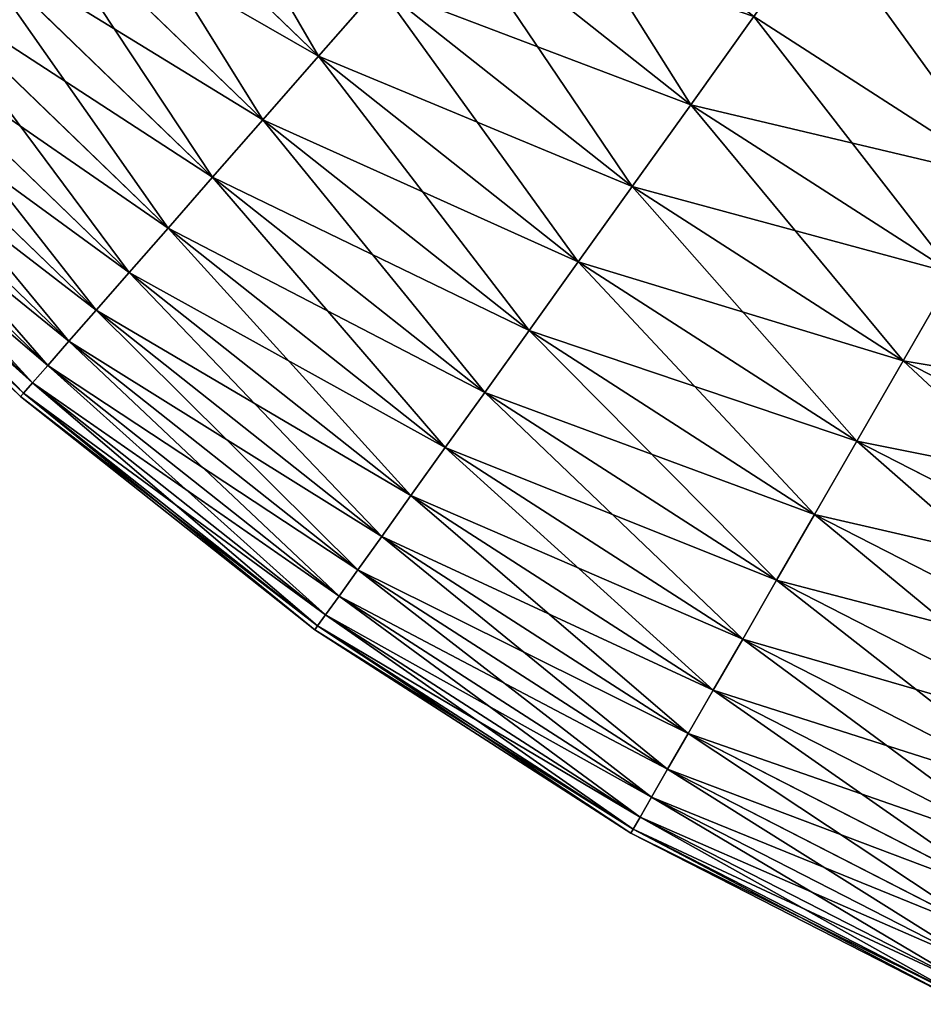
# Model space of a CAD drawing. Extents: x 5 to 965, y 4 to 104.
# Tile 7 of 256: x 22 to 34, y 8 to 21. Entities that reach past the tile are written whole.
import ezdxf

# ---------------------------------------------------------------- set-up
doc = ezdxf.new("R2010")
doc.units = 0
doc.layers.get('0').update_dxf_attribs({"color": 13, "linetype": 'CONTINUOUS'})

# ---------------------------------------------------------------- blocks, each defined once
blk = doc.blocks.new('COMPONENT_4')
for p, q in [((17.82, 19.809, 26.37), (20.932, 16.803, 26.37)), ((17.82, 19.809, 73.51), (20.932, 16.803, 73.51)), ((17.014, 19.054, 28.562), (20.204, 15.972, 28.562)), ((17.014, 19.054, 71.318), (20.204, 15.972, 71.318)), ((22.595, 18.703, 22.161), (25.792, 16.17, 22.161)), ((22.595, 18.703, 77.718), (25.792, 16.17, 77.718)), ((16.288, 18.372, 30.806), (19.548, 15.223, 30.806)), ((16.288, 18.372, 69.074), (19.548, 15.223, 69.074)), ((15.643, 17.767, 33.095), (18.966, 14.557, 33.095)), ((15.643, 17.767, 66.784), (18.966, 14.557, 66.784)), ((21.729, 17.714, 24.235), (20.932, 16.803, 26.37)), ((20.932, 16.803, 73.51), (21.729, 17.714, 75.645)), ((21.729, 17.714, 24.235), (25.028, 15.101, 24.235)), ((21.729, 17.714, 75.645), (25.028, 15.101, 75.645)), ((26.616, 17.321, 20.155), (25.792, 16.17, 22.161)), ((26.616, 17.321, 79.725), (25.792, 16.17, 77.718)), ((26.616, 17.321, 20.155), (29.929, 15.189, 20.155)), ((26.616, 17.321, 79.725), (29.929, 15.189, 79.725)), ((15.081, 17.24, 35.426), (18.458, 13.978, 35.426)), ((15.081, 17.24, 64.454), (18.458, 13.978, 64.454)), ((14.603, 16.792, 37.791), (18.026, 13.484, 37.791)), ((14.603, 16.792, 62.089), (18.026, 13.484, 62.089)), ((20.932, 16.803, 26.37), (20.204, 15.972, 28.562)), ((20.204, 15.972, 71.318), (20.932, 16.803, 73.51)), ((20.932, 16.803, 26.37), (24.323, 14.116, 26.37)), ((20.932, 16.803, 73.51), (24.323, 14.116, 73.51)), ((14.211, 16.423, 40.185), (17.672, 13.079, 40.185)), ((14.211, 16.423, 59.694), (17.672, 13.079, 59.694)), ((13.904, 16.136, 42.603), (17.395, 12.763, 42.603)), ((13.904, 16.136, 57.276), (17.395, 12.763, 57.276)), ((25.792, 16.17, 22.161), (25.028, 15.101, 24.235)), ((25.792, 16.17, 77.718), (25.028, 15.101, 75.645)), ((25.792, 16.17, 22.161), (29.222, 13.963, 22.161)), ((25.792, 16.17, 77.718), (29.222, 13.963, 77.718)), ((20.204, 15.972, 28.562), (19.548, 15.223, 30.806)), ((19.548, 15.223, 69.074), (20.204, 15.972, 71.318)), ((20.204, 15.972, 28.562), (23.68, 13.218, 28.562)), ((20.204, 15.972, 71.318), (23.68, 13.218, 71.318)), ((13.685, 15.93, 45.039), (17.197, 12.537, 45.039)), ((13.685, 15.93, 54.841), (17.197, 12.537, 54.841)), ((13.509, 15.765, 49.94), (17.038, 12.356, 49.94)), ((13.553, 15.806, 47.486), (17.078, 12.401, 47.486)), ((13.553, 15.806, 52.393), (17.078, 12.401, 52.393)), ((19.548, 15.223, 30.806), (18.966, 14.557, 33.095)), ((18.966, 14.557, 66.784), (19.548, 15.223, 69.074)), ((19.548, 15.223, 30.806), (23.101, 12.408, 30.806)), ((19.548, 15.223, 69.074), (23.101, 12.408, 69.074)), ((25.028, 15.101, 24.235), (24.323, 14.116, 26.37)), ((25.028, 15.101, 75.645), (24.323, 14.116, 73.51)), ((25.028, 15.101, 24.235), (28.566, 12.824, 24.235)), ((25.028, 15.101, 75.645), (28.566, 12.824, 75.645)), ((18.966, 14.557, 33.095), (18.458, 13.978, 35.426)), ((18.458, 13.978, 64.454), (18.966, 14.557, 66.784)), ((18.966, 14.557, 33.095), (22.586, 11.689, 33.095)), ((18.966, 14.557, 66.784), (22.586, 11.689, 66.784)), ((24.323, 14.116, 26.37), (23.68, 13.218, 28.562)), ((24.323, 14.116, 73.51), (23.68, 13.218, 71.318)), ((24.323, 14.116, 26.37), (27.961, 11.774, 26.37)), ((24.323, 14.116, 73.51), (27.961, 11.774, 73.51)), ((18.458, 13.978, 35.426), (18.026, 13.484, 37.791)), ((18.026, 13.484, 62.089), (18.458, 13.978, 64.454)), ((18.458, 13.978, 35.426), (22.138, 11.062, 35.426)), ((18.458, 13.978, 64.454), (22.138, 11.062, 64.454)), ((29.222, 13.963, 22.161), (28.566, 12.824, 24.235)), ((28.566, 12.824, 75.645), (29.222, 13.963, 77.718)), ((18.026, 13.484, 37.791), (17.672, 13.079, 40.185)), ((17.672, 13.079, 59.694), (18.026, 13.484, 62.089)), ((18.026, 13.484, 37.791), (21.757, 10.529, 37.791)), ((18.026, 13.484, 62.089), (21.757, 10.529, 62.089)), ((23.68, 13.218, 28.562), (23.101, 12.408, 30.806)), ((23.68, 13.218, 71.318), (23.101, 12.408, 69.074)), ((23.68, 13.218, 28.562), (27.41, 10.817, 28.562)), ((23.68, 13.218, 71.318), (27.41, 10.817, 71.318)), ((17.672, 13.079, 40.185), (17.395, 12.763, 42.603)), ((17.395, 12.763, 57.276), (17.672, 13.079, 59.694)), ((17.672, 13.079, 40.185), (21.443, 10.091, 40.185)), ((17.672, 13.079, 59.694), (21.443, 10.091, 59.694)), ((17.395, 12.763, 42.603), (17.197, 12.537, 45.039)), ((17.197, 12.537, 54.841), (17.395, 12.763, 57.276)), ((17.395, 12.763, 42.603), (21.199, 9.749, 42.603)), ((17.395, 12.763, 57.276), (21.199, 9.749, 57.276)), ((28.566, 12.824, 24.235), (27.961, 11.774, 26.37)), ((27.961, 11.774, 73.51), (28.566, 12.824, 75.645)), ((28.566, 12.824, 24.235), (32.31, 10.904, 24.235)), ((28.566, 12.824, 75.645), (32.31, 10.904, 75.645)), ((17.197, 12.537, 45.039), (17.078, 12.401, 47.486)), ((17.078, 12.401, 52.393), (17.197, 12.537, 54.841)), ((17.197, 12.537, 45.039), (21.024, 9.505, 45.039)), ((17.197, 12.537, 54.841), (21.024, 9.505, 54.841)), ((17.078, 12.401, 47.486), (17.038, 12.356, 49.94)), ((17.038, 12.356, 49.94), (17.078, 12.401, 52.393)), ((17.038, 12.356, 49.94), (20.884, 9.308, 49.94)), ((17.078, 12.401, 47.486), (20.919, 9.358, 47.486)), ((17.078, 12.401, 52.393), (20.919, 9.358, 52.393)), ((23.101, 12.408, 30.806), (22.586, 11.689, 33.095)), ((23.101, 12.408, 69.074), (22.586, 11.689, 66.784)), ((23.101, 12.408, 30.806), (26.912, 9.955, 30.806)), ((23.101, 12.408, 69.074), (26.912, 9.955, 69.074)), ((27.961, 11.774, 26.37), (27.41, 10.817, 28.562)), ((27.41, 10.817, 71.318), (27.961, 11.774, 73.51)), ((27.961, 11.774, 26.37), (31.811, 9.801, 26.37)), ((27.961, 11.774, 73.51), (31.811, 9.801, 73.51)), ((22.586, 11.689, 33.095), (22.138, 11.062, 35.426)), ((22.586, 11.689, 66.784), (22.138, 11.062, 64.454)), ((22.586, 11.689, 33.095), (26.471, 9.188, 33.095)), ((22.586, 11.689, 66.784), (26.471, 9.188, 66.784)), ((22.138, 11.062, 35.426), (21.757, 10.529, 37.791)), ((22.138, 11.062, 64.454), (21.757, 10.529, 62.089)), ((22.138, 11.062, 35.426), (26.086, 8.521, 35.426)), ((22.138, 11.062, 64.454), (26.086, 8.521, 64.454)), ((27.41, 10.817, 28.562), (26.912, 9.955, 30.806)), ((26.912, 9.955, 69.074), (27.41, 10.817, 71.318)), ((27.41, 10.817, 28.562), (31.356, 8.794, 28.562)), ((27.41, 10.817, 71.318), (31.356, 8.794, 71.318)), ((21.757, 10.529, 37.791), (21.443, 10.091, 40.185)), ((21.757, 10.529, 62.089), (21.443, 10.091, 59.694)), ((21.757, 10.529, 37.791), (25.759, 7.953, 37.791)), ((21.757, 10.529, 62.089), (25.759, 7.953, 62.089)), ((21.443, 10.091, 40.185), (21.199, 9.749, 42.603)), ((21.443, 10.091, 59.694), (21.199, 9.749, 57.276)), ((21.443, 10.091, 40.185), (25.49, 7.486, 40.185)), ((21.443, 10.091, 59.694), (25.49, 7.486, 59.694)), ((26.912, 9.955, 30.806), (26.471, 9.188, 33.095)), ((26.471, 9.188, 66.784), (26.912, 9.955, 69.074)), ((26.912, 9.955, 30.806), (30.946, 7.887, 30.806)), ((26.912, 9.955, 69.074), (30.946, 7.887, 69.074)), ((21.199, 9.749, 42.603), (21.024, 9.505, 45.039)), ((21.199, 9.749, 57.276), (21.024, 9.505, 54.841)), ((21.199, 9.749, 42.603), (25.28, 7.122, 42.603)), ((21.199, 9.749, 57.276), (25.28, 7.122, 57.276)), ((21.024, 9.505, 45.039), (20.919, 9.358, 47.486)), ((21.024, 9.505, 54.841), (20.919, 9.358, 52.393)), ((21.024, 9.505, 45.039), (25.13, 6.862, 45.039)), ((21.024, 9.505, 54.841), (25.13, 6.862, 54.841)), ((20.919, 9.358, 47.486), (20.884, 9.308, 49.94)), ((20.919, 9.358, 52.393), (20.884, 9.308, 49.94)), ((20.884, 9.308, 49.94), (25.01, 6.653, 49.94)), ((20.919, 9.358, 47.486), (25.04, 6.705, 47.486)), ((20.919, 9.358, 52.393), (25.04, 6.705, 52.393)), ((26.471, 9.188, 33.095), (26.086, 8.521, 35.426)), ((26.086, 8.521, 64.454), (26.471, 9.188, 66.784)), ((26.471, 9.188, 33.095), (30.582, 7.081, 33.095)), ((26.471, 9.188, 66.784), (30.582, 7.081, 66.784)), ((26.086, 8.521, 35.426), (25.759, 7.953, 37.791)), ((25.759, 7.953, 62.089), (26.086, 8.521, 64.454)), ((26.086, 8.521, 35.426), (30.264, 6.379, 35.426)), ((26.086, 8.521, 64.454), (30.264, 6.379, 64.454)), ((25.759, 7.953, 37.791), (25.49, 7.486, 40.185)), ((25.49, 7.486, 59.694), (25.759, 7.953, 62.089)), ((25.759, 7.953, 37.791), (29.994, 5.782, 37.791)), ((25.759, 7.953, 62.089), (29.994, 5.782, 62.089)), ((25.49, 7.486, 40.185), (25.28, 7.122, 42.603)), ((25.28, 7.122, 57.276), (25.49, 7.486, 59.694)), ((25.49, 7.486, 40.185), (29.773, 5.291, 40.185)), ((25.49, 7.486, 59.694), (29.773, 5.291, 59.694)), ((25.28, 7.122, 42.603), (25.13, 6.862, 45.039)), ((25.13, 6.862, 54.841), (25.28, 7.122, 57.276)), ((25.28, 7.122, 42.603), (29.6, 4.908, 42.603)), ((25.28, 7.122, 57.276), (29.6, 4.908, 57.276)), ((25.13, 6.862, 45.039), (25.04, 6.705, 47.486)), ((25.04, 6.705, 52.393), (25.13, 6.862, 54.841)), ((25.13, 6.862, 45.039), (29.476, 4.634, 45.039)), ((25.13, 6.862, 54.841), (29.476, 4.634, 54.841)), ((25.04, 6.705, 47.486), (25.01, 6.653, 49.94)), ((25.01, 6.653, 49.94), (25.04, 6.705, 52.393)), ((25.04, 6.705, 47.486), (29.401, 4.47, 47.486)), ((25.04, 6.705, 52.393), (29.401, 4.47, 52.393)), ((25.01, 6.653, 49.94), (29.376, 4.415, 49.94))]:
    blk.add_line(p, q)
mesh = blk.add_polyface()
corners = [(20.932, 16.803, 26.37), (18.703, 20.638, 24.235), (21.729, 17.714, 24.235), (17.82, 19.809, 26.37)]
mesh.append_faces([[corners[k] for k in face] for face in [(0, 1, 2), (1, 0, 3)]], dxfattribs={"vtx0": -1})
mesh = blk.add_polyface()
corners = [(21.729, 17.714, 75.645), (17.82, 19.809, 73.51), (20.932, 16.803, 73.51), (18.703, 20.638, 75.645)]
mesh.append_faces([[corners[k] for k in face] for face in [(0, 1, 2), (1, 0, 3)]], dxfattribs={"vtx0": -1})
mesh = blk.add_polyface()
corners = [(28.429, 19.856, 16.362), (30.683, 16.498, 18.22), (27.495, 18.55, 18.22), (31.485, 17.889, 16.362)]
mesh.append_faces([[corners[k] for k in face] for face in [(0, 1, 2), (1, 0, 3)]], dxfattribs={"vtx0": -1})
mesh = blk.add_polyface()
corners = [(30.683, 16.498, 81.659), (28.429, 19.856, 83.518), (27.495, 18.55, 81.659), (31.485, 17.889, 83.518)]
mesh.append_faces([[corners[k] for k in face] for face in [(0, 1, 2), (1, 0, 3)]], dxfattribs={"vtx0": -1})
mesh = blk.add_polyface()
corners = [(20.204, 15.972, 28.562), (17.82, 19.809, 26.37), (20.932, 16.803, 26.37), (17.014, 19.054, 28.562)]
mesh.append_faces([[corners[k] for k in face] for face in [(0, 1, 2), (1, 0, 3)]], dxfattribs={"vtx0": -1})
mesh = blk.add_polyface()
corners = [(20.932, 16.803, 73.51), (17.014, 19.054, 71.318), (20.204, 15.972, 71.318), (17.82, 19.809, 73.51)]
mesh.append_faces([[corners[k] for k in face] for face in [(0, 1, 2), (1, 0, 3)]], dxfattribs={"vtx0": -1})
mesh = blk.add_polyface()
corners = [(25.792, 16.17, 22.161), (23.527, 19.768, 20.155), (26.616, 17.321, 20.155), (22.595, 18.703, 22.161)]
mesh.append_faces([[corners[k] for k in face] for face in [(0, 1, 2), (1, 0, 3)]], dxfattribs={"vtx0": -1})
mesh = blk.add_polyface()
corners = [(26.616, 17.321, 79.725), (22.595, 18.703, 77.718), (25.792, 16.17, 77.718), (23.527, 19.768, 79.725)]
mesh.append_faces([[corners[k] for k in face] for face in [(0, 1, 2), (1, 0, 3)]], dxfattribs={"vtx0": -1})
mesh = blk.add_polyface()
corners = [(19.548, 15.223, 30.806), (17.014, 19.054, 28.562), (20.204, 15.972, 28.562), (16.288, 18.372, 30.806)]
mesh.append_faces([[corners[k] for k in face] for face in [(0, 1, 2), (1, 0, 3)]], dxfattribs={"vtx0": -1})
mesh = blk.add_polyface()
corners = [(20.204, 15.972, 71.318), (16.288, 18.372, 69.074), (19.548, 15.223, 69.074), (17.014, 19.054, 71.318)]
mesh.append_faces([[corners[k] for k in face] for face in [(0, 1, 2), (1, 0, 3)]], dxfattribs={"vtx0": -1})
mesh = blk.add_polyface()
corners = [(25.028, 15.101, 24.235), (22.595, 18.703, 22.161), (25.792, 16.17, 22.161), (21.729, 17.714, 24.235)]
mesh.append_faces([[corners[k] for k in face] for face in [(0, 1, 2), (1, 0, 3)]], dxfattribs={"vtx0": -1})
mesh = blk.add_polyface()
corners = [(25.792, 16.17, 77.718), (21.729, 17.714, 75.645), (25.028, 15.101, 75.645), (22.595, 18.703, 77.718)]
mesh.append_faces([[corners[k] for k in face] for face in [(0, 1, 2), (1, 0, 3)]], dxfattribs={"vtx0": -1})
mesh = blk.add_polyface()
corners = [(29.929, 15.189, 20.155), (27.495, 18.55, 18.22), (30.683, 16.498, 18.22), (26.616, 17.321, 20.155)]
mesh.append_faces([[corners[k] for k in face] for face in [(0, 1, 2), (1, 0, 3)]], dxfattribs={"vtx0": -1})
mesh = blk.add_polyface()
corners = [(29.929, 15.189, 79.725), (27.495, 18.55, 81.659), (26.616, 17.321, 79.725), (30.683, 16.498, 81.659)]
mesh.append_faces([[corners[k] for k in face] for face in [(0, 1, 2), (1, 0, 3)]], dxfattribs={"vtx0": -1})
mesh = blk.add_polyface()
corners = [(18.966, 14.557, 33.095), (16.288, 18.372, 30.806), (19.548, 15.223, 30.806), (15.643, 17.767, 33.095)]
mesh.append_faces([[corners[k] for k in face] for face in [(0, 1, 2), (1, 0, 3)]], dxfattribs={"vtx0": -1})
mesh = blk.add_polyface()
corners = [(19.548, 15.223, 69.074), (15.643, 17.767, 66.784), (18.966, 14.557, 66.784), (16.288, 18.372, 69.074)]
mesh.append_faces([[corners[k] for k in face] for face in [(0, 1, 2), (1, 0, 3)]], dxfattribs={"vtx0": -1})
mesh = blk.add_polyface()
corners = [(18.458, 13.978, 35.426), (15.643, 17.767, 33.095), (18.966, 14.557, 33.095), (15.081, 17.24, 35.426)]
mesh.append_faces([[corners[k] for k in face] for face in [(0, 1, 2), (1, 0, 3)]], dxfattribs={"vtx0": -1})
mesh = blk.add_polyface()
corners = [(18.966, 14.557, 66.784), (15.081, 17.24, 64.454), (18.458, 13.978, 64.454), (15.643, 17.767, 66.784)]
mesh.append_faces([[corners[k] for k in face] for face in [(0, 1, 2), (1, 0, 3)]], dxfattribs={"vtx0": -1})
mesh = blk.add_polyface()
corners = [(24.323, 14.116, 26.37), (21.729, 17.714, 24.235), (25.028, 15.101, 24.235), (20.932, 16.803, 26.37)]
mesh.append_faces([[corners[k] for k in face] for face in [(0, 1, 2), (1, 0, 3)]], dxfattribs={"vtx0": -1})
mesh = blk.add_polyface()
corners = [(25.028, 15.101, 75.645), (20.932, 16.803, 73.51), (24.323, 14.116, 73.51), (21.729, 17.714, 75.645)]
mesh.append_faces([[corners[k] for k in face] for face in [(0, 1, 2), (1, 0, 3)]], dxfattribs={"vtx0": -1})
mesh = blk.add_polyface()
corners = [(29.222, 13.963, 22.161), (26.616, 17.321, 20.155), (29.929, 15.189, 20.155), (25.792, 16.17, 22.161)]
mesh.append_faces([[corners[k] for k in face] for face in [(0, 1, 2), (1, 0, 3)]], dxfattribs={"vtx0": -1})
mesh = blk.add_polyface()
corners = [(29.929, 15.189, 79.725), (25.792, 16.17, 77.718), (29.222, 13.963, 77.718), (26.616, 17.321, 79.725)]
mesh.append_faces([[corners[k] for k in face] for face in [(0, 1, 2), (1, 0, 3)]], dxfattribs={"vtx0": -1})
mesh = blk.add_polyface()
corners = [(18.026, 13.484, 37.791), (15.081, 17.24, 35.426), (18.458, 13.978, 35.426), (14.603, 16.792, 37.791)]
mesh.append_faces([[corners[k] for k in face] for face in [(0, 1, 2), (1, 0, 3)]], dxfattribs={"vtx0": -1})
mesh = blk.add_polyface()
corners = [(18.458, 13.978, 64.454), (14.603, 16.792, 62.089), (18.026, 13.484, 62.089), (15.081, 17.24, 64.454)]
mesh.append_faces([[corners[k] for k in face] for face in [(0, 1, 2), (1, 0, 3)]], dxfattribs={"vtx0": -1})
mesh = blk.add_polyface()
corners = [(17.672, 13.079, 40.185), (14.603, 16.792, 37.791), (18.026, 13.484, 37.791), (14.211, 16.423, 40.185)]
mesh.append_faces([[corners[k] for k in face] for face in [(0, 1, 2), (1, 0, 3)]], dxfattribs={"vtx0": -1})
mesh = blk.add_polyface()
corners = [(18.026, 13.484, 62.089), (14.211, 16.423, 59.694), (17.672, 13.079, 59.694), (14.603, 16.792, 62.089)]
mesh.append_faces([[corners[k] for k in face] for face in [(0, 1, 2), (1, 0, 3)]], dxfattribs={"vtx0": -1})
mesh = blk.add_polyface()
corners = [(23.68, 13.218, 28.562), (20.932, 16.803, 26.37), (24.323, 14.116, 26.37), (20.204, 15.972, 28.562)]
mesh.append_faces([[corners[k] for k in face] for face in [(0, 1, 2), (1, 0, 3)]], dxfattribs={"vtx0": -1})
mesh = blk.add_polyface()
corners = [(24.323, 14.116, 73.51), (20.204, 15.972, 71.318), (23.68, 13.218, 71.318), (20.932, 16.803, 73.51)]
mesh.append_faces([[corners[k] for k in face] for face in [(0, 1, 2), (1, 0, 3)]], dxfattribs={"vtx0": -1})
mesh = blk.add_polyface()
corners = [(17.395, 12.763, 42.603), (14.211, 16.423, 40.185), (17.672, 13.079, 40.185), (13.904, 16.136, 42.603)]
mesh.append_faces([[corners[k] for k in face] for face in [(0, 1, 2), (1, 0, 3)]], dxfattribs={"vtx0": -1})
mesh = blk.add_polyface()
corners = [(17.672, 13.079, 59.694), (13.904, 16.136, 57.276), (17.395, 12.763, 57.276), (14.211, 16.423, 59.694)]
mesh.append_faces([[corners[k] for k in face] for face in [(0, 1, 2), (1, 0, 3)]], dxfattribs={"vtx0": -1})
mesh = blk.add_polyface()
corners = [(17.197, 12.537, 45.039), (13.904, 16.136, 42.603), (17.395, 12.763, 42.603), (13.685, 15.93, 45.039)]
mesh.append_faces([[corners[k] for k in face] for face in [(0, 1, 2), (1, 0, 3)]], dxfattribs={"vtx0": -1})
mesh = blk.add_polyface()
corners = [(17.395, 12.763, 57.276), (13.685, 15.93, 54.841), (17.197, 12.537, 54.841), (13.904, 16.136, 57.276)]
mesh.append_faces([[corners[k] for k in face] for face in [(0, 1, 2), (1, 0, 3)]], dxfattribs={"vtx0": -1})
mesh = blk.add_polyface()
corners = [(28.566, 12.824, 24.235), (25.792, 16.17, 22.161), (29.222, 13.963, 22.161), (25.028, 15.101, 24.235)]
mesh.append_faces([[corners[k] for k in face] for face in [(0, 1, 2), (1, 0, 3)]], dxfattribs={"vtx0": -1})
mesh = blk.add_polyface()
corners = [(29.222, 13.963, 77.718), (25.028, 15.101, 75.645), (28.566, 12.824, 75.645), (25.792, 16.17, 77.718)]
mesh.append_faces([[corners[k] for k in face] for face in [(0, 1, 2), (1, 0, 3)]], dxfattribs={"vtx0": -1})
mesh = blk.add_polyface()
corners = [(23.101, 12.408, 30.806), (20.204, 15.972, 28.562), (23.68, 13.218, 28.562), (19.548, 15.223, 30.806)]
mesh.append_faces([[corners[k] for k in face] for face in [(0, 1, 2), (1, 0, 3)]], dxfattribs={"vtx0": -1})
mesh = blk.add_polyface()
corners = [(23.68, 13.218, 71.318), (19.548, 15.223, 69.074), (23.101, 12.408, 69.074), (20.204, 15.972, 71.318)]
mesh.append_faces([[corners[k] for k in face] for face in [(0, 1, 2), (1, 0, 3)]], dxfattribs={"vtx0": -1})
mesh = blk.add_polyface()
corners = [(17.078, 12.401, 47.486), (13.685, 15.93, 45.039), (17.197, 12.537, 45.039), (13.553, 15.806, 47.486)]
mesh.append_faces([[corners[k] for k in face] for face in [(0, 1, 2), (1, 0, 3)]], dxfattribs={"vtx0": -1})
mesh = blk.add_polyface()
corners = [(17.197, 12.537, 54.841), (13.553, 15.806, 52.393), (17.078, 12.401, 52.393), (13.685, 15.93, 54.841)]
mesh.append_faces([[corners[k] for k in face] for face in [(0, 1, 2), (1, 0, 3)]], dxfattribs={"vtx0": -1})
mesh = blk.add_polyface()
corners = [(17.038, 12.356, 49.94), (13.553, 15.806, 47.486), (17.078, 12.401, 47.486), (13.509, 15.765, 49.94)]
mesh.append_faces([[corners[k] for k in face] for face in [(0, 1, 2), (1, 0, 3)]], dxfattribs={"vtx0": -1})
mesh = blk.add_polyface()
corners = [(17.078, 12.401, 52.393), (13.509, 15.765, 49.94), (17.038, 12.356, 49.94), (13.553, 15.806, 52.393)]
mesh.append_faces([[corners[k] for k in face] for face in [(0, 1, 2), (1, 0, 3)]], dxfattribs={"vtx0": -1})
mesh = blk.add_polyface()
corners = [(22.586, 11.689, 33.095), (19.548, 15.223, 30.806), (23.101, 12.408, 30.806), (18.966, 14.557, 33.095)]
mesh.append_faces([[corners[k] for k in face] for face in [(0, 1, 2), (1, 0, 3)]], dxfattribs={"vtx0": -1})
mesh = blk.add_polyface()
corners = [(23.101, 12.408, 69.074), (18.966, 14.557, 66.784), (22.586, 11.689, 66.784), (19.548, 15.223, 69.074)]
mesh.append_faces([[corners[k] for k in face] for face in [(0, 1, 2), (1, 0, 3)]], dxfattribs={"vtx0": -1})
mesh = blk.add_polyface()
corners = [(27.961, 11.774, 26.37), (25.028, 15.101, 24.235), (28.566, 12.824, 24.235), (24.323, 14.116, 26.37)]
mesh.append_faces([[corners[k] for k in face] for face in [(0, 1, 2), (1, 0, 3)]], dxfattribs={"vtx0": -1})
mesh = blk.add_polyface()
corners = [(28.566, 12.824, 75.645), (24.323, 14.116, 73.51), (27.961, 11.774, 73.51), (25.028, 15.101, 75.645)]
mesh.append_faces([[corners[k] for k in face] for face in [(0, 1, 2), (1, 0, 3)]], dxfattribs={"vtx0": -1})
mesh = blk.add_polyface()
corners = [(22.138, 11.062, 35.426), (18.966, 14.557, 33.095), (22.586, 11.689, 33.095), (18.458, 13.978, 35.426)]
mesh.append_faces([[corners[k] for k in face] for face in [(0, 1, 2), (1, 0, 3)]], dxfattribs={"vtx0": -1})
mesh = blk.add_polyface()
corners = [(22.586, 11.689, 66.784), (18.458, 13.978, 64.454), (22.138, 11.062, 64.454), (18.966, 14.557, 66.784)]
mesh.append_faces([[corners[k] for k in face] for face in [(0, 1, 2), (1, 0, 3)]], dxfattribs={"vtx0": -1})
mesh = blk.add_polyface()
corners = [(27.41, 10.817, 28.562), (24.323, 14.116, 26.37), (27.961, 11.774, 26.37), (23.68, 13.218, 28.562)]
mesh.append_faces([[corners[k] for k in face] for face in [(0, 1, 2), (1, 0, 3)]], dxfattribs={"vtx0": -1})
mesh = blk.add_polyface()
corners = [(27.961, 11.774, 73.51), (23.68, 13.218, 71.318), (27.41, 10.817, 71.318), (24.323, 14.116, 73.51)]
mesh.append_faces([[corners[k] for k in face] for face in [(0, 1, 2), (1, 0, 3)]], dxfattribs={"vtx0": -1})
mesh = blk.add_polyface()
corners = [(21.757, 10.529, 37.791), (18.458, 13.978, 35.426), (22.138, 11.062, 35.426), (18.026, 13.484, 37.791)]
mesh.append_faces([[corners[k] for k in face] for face in [(0, 1, 2), (1, 0, 3)]], dxfattribs={"vtx0": -1})
mesh = blk.add_polyface()
corners = [(22.138, 11.062, 64.454), (18.026, 13.484, 62.089), (21.757, 10.529, 62.089), (18.458, 13.978, 64.454)]
mesh.append_faces([[corners[k] for k in face] for face in [(0, 1, 2), (1, 0, 3)]], dxfattribs={"vtx0": -1})
mesh = blk.add_polyface()
corners = [(32.31, 10.904, 24.235), (29.222, 13.963, 22.161), (32.852, 12.102, 22.161), (28.566, 12.824, 24.235)]
mesh.append_faces([[corners[k] for k in face] for face in [(0, 1, 2), (1, 0, 3)]], dxfattribs={"vtx0": -1})
mesh = blk.add_polyface()
corners = [(32.852, 12.102, 77.718), (28.566, 12.824, 75.645), (32.31, 10.904, 75.645), (29.222, 13.963, 77.718)]
mesh.append_faces([[corners[k] for k in face] for face in [(0, 1, 2), (1, 0, 3)]], dxfattribs={"vtx0": -1})
mesh = blk.add_polyface()
corners = [(21.443, 10.091, 40.185), (18.026, 13.484, 37.791), (21.757, 10.529, 37.791), (17.672, 13.079, 40.185)]
mesh.append_faces([[corners[k] for k in face] for face in [(0, 1, 2), (1, 0, 3)]], dxfattribs={"vtx0": -1})
mesh = blk.add_polyface()
corners = [(21.757, 10.529, 62.089), (17.672, 13.079, 59.694), (21.443, 10.091, 59.694), (18.026, 13.484, 62.089)]
mesh.append_faces([[corners[k] for k in face] for face in [(0, 1, 2), (1, 0, 3)]], dxfattribs={"vtx0": -1})
mesh = blk.add_polyface()
corners = [(26.912, 9.955, 30.806), (23.68, 13.218, 28.562), (27.41, 10.817, 28.562), (23.101, 12.408, 30.806)]
mesh.append_faces([[corners[k] for k in face] for face in [(0, 1, 2), (1, 0, 3)]], dxfattribs={"vtx0": -1})
mesh = blk.add_polyface()
corners = [(27.41, 10.817, 71.318), (23.101, 12.408, 69.074), (26.912, 9.955, 69.074), (23.68, 13.218, 71.318)]
mesh.append_faces([[corners[k] for k in face] for face in [(0, 1, 2), (1, 0, 3)]], dxfattribs={"vtx0": -1})
mesh = blk.add_polyface()
corners = [(21.199, 9.749, 42.603), (17.672, 13.079, 40.185), (21.443, 10.091, 40.185), (17.395, 12.763, 42.603)]
mesh.append_faces([[corners[k] for k in face] for face in [(0, 1, 2), (1, 0, 3)]], dxfattribs={"vtx0": -1})
mesh = blk.add_polyface()
corners = [(21.443, 10.091, 59.694), (17.395, 12.763, 57.276), (21.199, 9.749, 57.276), (17.672, 13.079, 59.694)]
mesh.append_faces([[corners[k] for k in face] for face in [(0, 1, 2), (1, 0, 3)]], dxfattribs={"vtx0": -1})
mesh = blk.add_polyface()
corners = [(21.024, 9.505, 45.039), (17.395, 12.763, 42.603), (21.199, 9.749, 42.603), (17.197, 12.537, 45.039)]
mesh.append_faces([[corners[k] for k in face] for face in [(0, 1, 2), (1, 0, 3)]], dxfattribs={"vtx0": -1})
mesh = blk.add_polyface()
corners = [(21.199, 9.749, 57.276), (17.197, 12.537, 54.841), (21.024, 9.505, 54.841), (17.395, 12.763, 57.276)]
mesh.append_faces([[corners[k] for k in face] for face in [(0, 1, 2), (1, 0, 3)]], dxfattribs={"vtx0": -1})
mesh = blk.add_polyface()
corners = [(31.811, 9.801, 26.37), (28.566, 12.824, 24.235), (32.31, 10.904, 24.235), (27.961, 11.774, 26.37)]
mesh.append_faces([[corners[k] for k in face] for face in [(0, 1, 2), (1, 0, 3)]], dxfattribs={"vtx0": -1})
mesh = blk.add_polyface()
corners = [(32.31, 10.904, 75.645), (27.961, 11.774, 73.51), (31.811, 9.801, 73.51), (28.566, 12.824, 75.645)]
mesh.append_faces([[corners[k] for k in face] for face in [(0, 1, 2), (1, 0, 3)]], dxfattribs={"vtx0": -1})
mesh = blk.add_polyface()
corners = [(20.919, 9.358, 47.486), (17.197, 12.537, 45.039), (21.024, 9.505, 45.039), (17.078, 12.401, 47.486)]
mesh.append_faces([[corners[k] for k in face] for face in [(0, 1, 2), (1, 0, 3)]], dxfattribs={"vtx0": -1})
mesh = blk.add_polyface()
corners = [(21.024, 9.505, 54.841), (17.078, 12.401, 52.393), (20.919, 9.358, 52.393), (17.197, 12.537, 54.841)]
mesh.append_faces([[corners[k] for k in face] for face in [(0, 1, 2), (1, 0, 3)]], dxfattribs={"vtx0": -1})
mesh = blk.add_polyface()
corners = [(20.884, 9.308, 49.94), (17.078, 12.401, 47.486), (20.919, 9.358, 47.486), (17.038, 12.356, 49.94)]
mesh.append_faces([[corners[k] for k in face] for face in [(0, 1, 2), (1, 0, 3)]], dxfattribs={"vtx0": -1})
mesh = blk.add_polyface()
corners = [(20.919, 9.358, 52.393), (17.038, 12.356, 49.94), (20.884, 9.308, 49.94), (17.078, 12.401, 52.393)]
mesh.append_faces([[corners[k] for k in face] for face in [(0, 1, 2), (1, 0, 3)]], dxfattribs={"vtx0": -1})
mesh = blk.add_polyface()
corners = [(26.471, 9.188, 33.095), (23.101, 12.408, 30.806), (26.912, 9.955, 30.806), (22.586, 11.689, 33.095)]
mesh.append_faces([[corners[k] for k in face] for face in [(0, 1, 2), (1, 0, 3)]], dxfattribs={"vtx0": -1})
mesh = blk.add_polyface()
corners = [(26.912, 9.955, 69.074), (22.586, 11.689, 66.784), (26.471, 9.188, 66.784), (23.101, 12.408, 69.074)]
mesh.append_faces([[corners[k] for k in face] for face in [(0, 1, 2), (1, 0, 3)]], dxfattribs={"vtx0": -1})
mesh = blk.add_polyface()
corners = [(31.356, 8.794, 28.562), (27.961, 11.774, 26.37), (31.811, 9.801, 26.37), (27.41, 10.817, 28.562)]
mesh.append_faces([[corners[k] for k in face] for face in [(0, 1, 2), (1, 0, 3)]], dxfattribs={"vtx0": -1})
mesh = blk.add_polyface()
corners = [(31.811, 9.801, 73.51), (27.41, 10.817, 71.318), (31.356, 8.794, 71.318), (27.961, 11.774, 73.51)]
mesh.append_faces([[corners[k] for k in face] for face in [(0, 1, 2), (1, 0, 3)]], dxfattribs={"vtx0": -1})
mesh = blk.add_polyface()
corners = [(26.086, 8.521, 35.426), (22.586, 11.689, 33.095), (26.471, 9.188, 33.095), (22.138, 11.062, 35.426)]
mesh.append_faces([[corners[k] for k in face] for face in [(0, 1, 2), (1, 0, 3)]], dxfattribs={"vtx0": -1})
mesh = blk.add_polyface()
corners = [(26.471, 9.188, 66.784), (22.138, 11.062, 64.454), (26.086, 8.521, 64.454), (22.586, 11.689, 66.784)]
mesh.append_faces([[corners[k] for k in face] for face in [(0, 1, 2), (1, 0, 3)]], dxfattribs={"vtx0": -1})
mesh = blk.add_polyface()
corners = [(25.759, 7.953, 37.791), (22.138, 11.062, 35.426), (26.086, 8.521, 35.426), (21.757, 10.529, 37.791)]
mesh.append_faces([[corners[k] for k in face] for face in [(0, 1, 2), (1, 0, 3)]], dxfattribs={"vtx0": -1})
mesh = blk.add_polyface()
corners = [(26.086, 8.521, 64.454), (21.757, 10.529, 62.089), (25.759, 7.953, 62.089), (22.138, 11.062, 64.454)]
mesh.append_faces([[corners[k] for k in face] for face in [(0, 1, 2), (1, 0, 3)]], dxfattribs={"vtx0": -1})
mesh = blk.add_polyface()
corners = [(30.946, 7.887, 30.806), (27.41, 10.817, 28.562), (31.356, 8.794, 28.562), (26.912, 9.955, 30.806)]
mesh.append_faces([[corners[k] for k in face] for face in [(0, 1, 2), (1, 0, 3)]], dxfattribs={"vtx0": -1})
mesh = blk.add_polyface()
corners = [(31.356, 8.794, 71.318), (26.912, 9.955, 69.074), (30.946, 7.887, 69.074), (27.41, 10.817, 71.318)]
mesh.append_faces([[corners[k] for k in face] for face in [(0, 1, 2), (1, 0, 3)]], dxfattribs={"vtx0": -1})
mesh = blk.add_polyface()
corners = [(25.49, 7.486, 40.185), (21.757, 10.529, 37.791), (25.759, 7.953, 37.791), (21.443, 10.091, 40.185)]
mesh.append_faces([[corners[k] for k in face] for face in [(0, 1, 2), (1, 0, 3)]], dxfattribs={"vtx0": -1})
mesh = blk.add_polyface()
corners = [(25.759, 7.953, 62.089), (21.443, 10.091, 59.694), (25.49, 7.486, 59.694), (21.757, 10.529, 62.089)]
mesh.append_faces([[corners[k] for k in face] for face in [(0, 1, 2), (1, 0, 3)]], dxfattribs={"vtx0": -1})
mesh = blk.add_polyface()
corners = [(25.28, 7.122, 42.603), (21.443, 10.091, 40.185), (25.49, 7.486, 40.185), (21.199, 9.749, 42.603)]
mesh.append_faces([[corners[k] for k in face] for face in [(0, 1, 2), (1, 0, 3)]], dxfattribs={"vtx0": -1})
mesh = blk.add_polyface()
corners = [(25.49, 7.486, 59.694), (21.199, 9.749, 57.276), (25.28, 7.122, 57.276), (21.443, 10.091, 59.694)]
mesh.append_faces([[corners[k] for k in face] for face in [(0, 1, 2), (1, 0, 3)]], dxfattribs={"vtx0": -1})
mesh = blk.add_polyface()
corners = [(30.582, 7.081, 33.095), (26.912, 9.955, 30.806), (30.946, 7.887, 30.806), (26.471, 9.188, 33.095)]
mesh.append_faces([[corners[k] for k in face] for face in [(0, 1, 2), (1, 0, 3)]], dxfattribs={"vtx0": -1})
mesh = blk.add_polyface()
corners = [(30.946, 7.887, 69.074), (26.471, 9.188, 66.784), (30.582, 7.081, 66.784), (26.912, 9.955, 69.074)]
mesh.append_faces([[corners[k] for k in face] for face in [(0, 1, 2), (1, 0, 3)]], dxfattribs={"vtx0": -1})
mesh = blk.add_polyface()
corners = [(25.13, 6.862, 45.039), (21.199, 9.749, 42.603), (25.28, 7.122, 42.603), (21.024, 9.505, 45.039)]
mesh.append_faces([[corners[k] for k in face] for face in [(0, 1, 2), (1, 0, 3)]], dxfattribs={"vtx0": -1})
mesh = blk.add_polyface()
corners = [(25.28, 7.122, 57.276), (21.024, 9.505, 54.841), (25.13, 6.862, 54.841), (21.199, 9.749, 57.276)]
mesh.append_faces([[corners[k] for k in face] for face in [(0, 1, 2), (1, 0, 3)]], dxfattribs={"vtx0": -1})
mesh = blk.add_polyface()
corners = [(25.04, 6.705, 47.486), (21.024, 9.505, 45.039), (25.13, 6.862, 45.039), (20.919, 9.358, 47.486)]
mesh.append_faces([[corners[k] for k in face] for face in [(0, 1, 2), (1, 0, 3)]], dxfattribs={"vtx0": -1})
mesh = blk.add_polyface()
corners = [(25.13, 6.862, 54.841), (20.919, 9.358, 52.393), (25.04, 6.705, 52.393), (21.024, 9.505, 54.841)]
mesh.append_faces([[corners[k] for k in face] for face in [(0, 1, 2), (1, 0, 3)]], dxfattribs={"vtx0": -1})
mesh = blk.add_polyface()
corners = [(25.01, 6.653, 49.94), (20.919, 9.358, 47.486), (25.04, 6.705, 47.486), (20.884, 9.308, 49.94)]
mesh.append_faces([[corners[k] for k in face] for face in [(0, 1, 2), (1, 0, 3)]], dxfattribs={"vtx0": -1})
mesh = blk.add_polyface()
corners = [(25.04, 6.705, 52.393), (20.884, 9.308, 49.94), (25.01, 6.653, 49.94), (20.919, 9.358, 52.393)]
mesh.append_faces([[corners[k] for k in face] for face in [(0, 1, 2), (1, 0, 3)]], dxfattribs={"vtx0": -1})
mesh = blk.add_polyface()
corners = [(30.264, 6.379, 35.426), (26.471, 9.188, 33.095), (30.582, 7.081, 33.095), (26.086, 8.521, 35.426)]
mesh.append_faces([[corners[k] for k in face] for face in [(0, 1, 2), (1, 0, 3)]], dxfattribs={"vtx0": -1})
mesh = blk.add_polyface()
corners = [(30.582, 7.081, 66.784), (26.086, 8.521, 64.454), (30.264, 6.379, 64.454), (26.471, 9.188, 66.784)]
mesh.append_faces([[corners[k] for k in face] for face in [(0, 1, 2), (1, 0, 3)]], dxfattribs={"vtx0": -1})
mesh = blk.add_polyface()
corners = [(29.994, 5.782, 37.791), (26.086, 8.521, 35.426), (30.264, 6.379, 35.426), (25.759, 7.953, 37.791)]
mesh.append_faces([[corners[k] for k in face] for face in [(0, 1, 2), (1, 0, 3)]], dxfattribs={"vtx0": -1})
mesh = blk.add_polyface()
corners = [(30.264, 6.379, 64.454), (25.759, 7.953, 62.089), (29.994, 5.782, 62.089), (26.086, 8.521, 64.454)]
mesh.append_faces([[corners[k] for k in face] for face in [(0, 1, 2), (1, 0, 3)]], dxfattribs={"vtx0": -1})
mesh = blk.add_polyface()
corners = [(29.773, 5.291, 40.185), (25.759, 7.953, 37.791), (29.994, 5.782, 37.791), (25.49, 7.486, 40.185)]
mesh.append_faces([[corners[k] for k in face] for face in [(0, 1, 2), (1, 0, 3)]], dxfattribs={"vtx0": -1})
mesh = blk.add_polyface()
corners = [(29.994, 5.782, 62.089), (25.49, 7.486, 59.694), (29.773, 5.291, 59.694), (25.759, 7.953, 62.089)]
mesh.append_faces([[corners[k] for k in face] for face in [(0, 1, 2), (1, 0, 3)]], dxfattribs={"vtx0": -1})
mesh = blk.add_polyface()
corners = [(29.6, 4.908, 42.603), (25.49, 7.486, 40.185), (29.773, 5.291, 40.185), (25.28, 7.122, 42.603)]
mesh.append_faces([[corners[k] for k in face] for face in [(0, 1, 2), (1, 0, 3)]], dxfattribs={"vtx0": -1})
mesh = blk.add_polyface()
corners = [(29.773, 5.291, 59.694), (25.28, 7.122, 57.276), (29.6, 4.908, 57.276), (25.49, 7.486, 59.694)]
mesh.append_faces([[corners[k] for k in face] for face in [(0, 1, 2), (1, 0, 3)]], dxfattribs={"vtx0": -1})
mesh = blk.add_polyface()
corners = [(29.476, 4.634, 45.039), (25.28, 7.122, 42.603), (29.6, 4.908, 42.603), (25.13, 6.862, 45.039)]
mesh.append_faces([[corners[k] for k in face] for face in [(0, 1, 2), (1, 0, 3)]], dxfattribs={"vtx0": -1})
mesh = blk.add_polyface()
corners = [(29.6, 4.908, 57.276), (25.13, 6.862, 54.841), (29.476, 4.634, 54.841), (25.28, 7.122, 57.276)]
mesh.append_faces([[corners[k] for k in face] for face in [(0, 1, 2), (1, 0, 3)]], dxfattribs={"vtx0": -1})
mesh = blk.add_polyface()
corners = [(29.401, 4.47, 47.486), (25.13, 6.862, 45.039), (29.476, 4.634, 45.039), (25.04, 6.705, 47.486)]
mesh.append_faces([[corners[k] for k in face] for face in [(0, 1, 2), (1, 0, 3)]], dxfattribs={"vtx0": -1})
mesh = blk.add_polyface()
corners = [(29.476, 4.634, 54.841), (25.04, 6.705, 52.393), (29.401, 4.47, 52.393), (25.13, 6.862, 54.841)]
mesh.append_faces([[corners[k] for k in face] for face in [(0, 1, 2), (1, 0, 3)]], dxfattribs={"vtx0": -1})
mesh = blk.add_polyface()
corners = [(29.376, 4.415, 49.94), (25.04, 6.705, 47.486), (29.401, 4.47, 47.486), (25.01, 6.653, 49.94)]
mesh.append_faces([[corners[k] for k in face] for face in [(0, 1, 2), (1, 0, 3)]], dxfattribs={"vtx0": -1})
mesh = blk.add_polyface()
corners = [(29.401, 4.47, 52.393), (25.01, 6.653, 49.94), (29.376, 4.415, 49.94), (25.04, 6.705, 52.393)]
mesh.append_faces([[corners[k] for k in face] for face in [(0, 1, 2), (1, 0, 3)]], dxfattribs={"vtx0": -1})
blk = doc.blocks.new('COMPONENT_5')
blk.add_blockref('COMPONENT_4', (0, 0))
blk = doc.blocks.new('GROUP_9')
blk.add_blockref('COMPONENT_5', (-80, 0))
blk = doc.blocks.new('GROUP_14')
blk.add_blockref('GROUP_9', (79.918, 0))

msp = doc.modelspace()

# ---------------------------------------------------------------- block references
msp.add_blockref('GROUP_14', (5.361, 3.573, 2.908))

doc.saveas('drawing.dxf')
